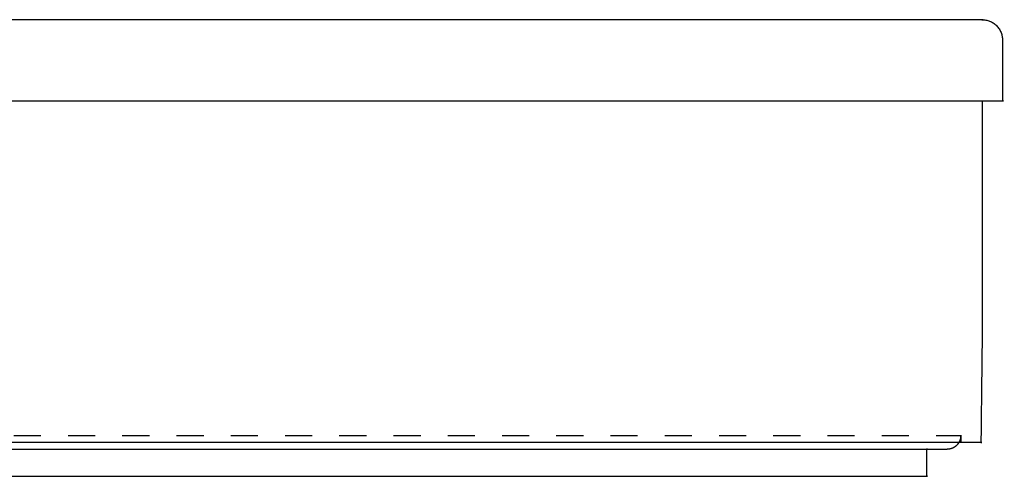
# Model space of a CAD drawing. Header units: millimetres. Extents: x -792 to 4548, y -647 to 5705.
# Tile 26 of 54: x -610 to -537, y -623 to -589. Entities that reach past the tile are written whole.
import ezdxf

# ---------------------------------------------------------------- set-up
doc = ezdxf.new("R2010")
doc.units = ezdxf.units.MM
doc.linetypes.add('Hidden', pattern=[4, 2, -2])
doc.layers.add('Make2D$Hidden$Curves', color=7, linetype='Hidden', true_color=0x8c8c8c)
doc.layers.add('Make2D$Visible$Curves', color=7, linetype='Continuous', true_color=0x000000)

msp = doc.modelspace()

# ---------------------------------------------------------------- linework, layer by layer
at = {"layer": 'Make2D$Hidden$Curves', "color": 253, "lineweight": -3, "true_color": 0xa0a0a0}
for points, weights in [([(-540.318, -619.585), (-540.318, -619.585), (-626.247, -619.585)], [1, 0.707106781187, 1]), ([(-540.318, -619.585), (-540.318, -619.853), (-540.452, -620.085)], [1, 0.900143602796, 0.868375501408])]:
    msp.add_rational_spline(points, weights, degree=2, dxfattribs=at)
msp.add_open_spline([(-540.318, -619.585), (-540.318, -619.835), (-540.318, -620.085)], degree=2, dxfattribs=at)
at = {"layer": 'Make2D$Visible$Curves', "color": 253, "lineweight": -3, "true_color": 0xa0a0a0}
for points, weights, knots in [([(-538.736, -588.885), (-538.736, -588.885), (-626.247, -588.885), (-713.757, -588.885), (-713.757, -588.885)], [1, 0.707106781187, 1, 0.707106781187, 1], [274.921448, 274.921448, 274.921448, 412.382172, 412.382172, 549.842896, 549.842896, 549.842896]), ([(-540.452, -620.085), (-540.518, -620.199), (-540.611, -620.292), (-540.904, -620.585), (-541.318, -620.585)], [0.868375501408, 0.853553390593, 0.853553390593, 0.853553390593, 1], [0.564873, 0.564873, 0.564873, 0.828427, 0.828427, 1.656854, 1.656854, 1.656854]), ([(-709.662, -622.585), (-709.662, -622.585), (-626.247, -622.585), (-542.831, -622.585), (-542.831, -622.585)], [1, 0.707106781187, 1, 0.707106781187, 1], [-131.029196, -131.029196, -131.029196, 0, 0, 131.029196, 131.029196, 131.029196])]:
    msp.add_rational_spline(points, weights, degree=2, knots=knots, dxfattribs=at)
for points, weights in [([(-538.736, -588.885), (-537.236, -588.885), (-537.236, -590.385)], [1, 0.707106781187, 1]), ([(-626.247, -594.885), (-537.236, -594.885), (-537.236, -594.885)], [1, 0.707106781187, 1]), ([(-538.827, -620.085), (-538.827, -620.085), (-626.247, -620.085)], [1, 0.707106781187, 1]), ([(-626.247, -620.585), (-542.831, -620.585), (-542.831, -620.585)], [1, 0.707106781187, 1]), ([(-542.831, -620.585), (-541.318, -620.585), (-541.318, -620.585)], [0.934179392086, 0.962215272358, 1])]:
    msp.add_rational_spline(points, weights, degree=2, dxfattribs=at)
for points in [[(-537.236, -590.385), (-537.236, -592.635), (-537.236, -594.885)], [(-538.745, -594.885), (-538.745, -603.928), (-538.745, -612.971)], [(-538.745, -612.971), (-538.786, -616.528), (-538.827, -620.085)], [(-542.831, -620.585), (-542.831, -621.585), (-542.831, -622.585)]]:
    msp.add_open_spline(points, degree=2, dxfattribs=at)

doc.saveas('drawing.dxf')
